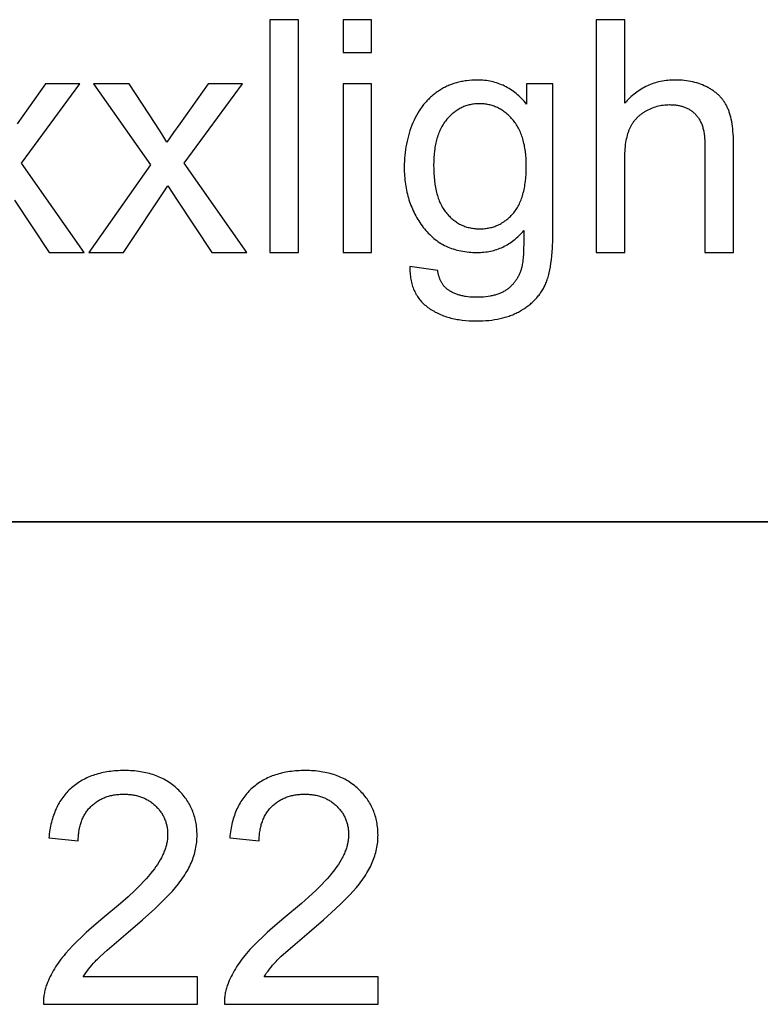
# Model space of a CAD drawing. Header units: millimetres. Extents: x -7950 to -6950, y 4408 to 5408.
# Tile 36 of 111: x -7110 to -7093, y 4429 to 4452. Entities that reach past the tile are written whole.
import ezdxf

# ---------------------------------------------------------------- set-up
doc = ezdxf.new("R2010")
doc.units = ezdxf.units.MM
doc.layers.add('SHOW Mini_Barndoor 002', color=7, linetype='Continuous', true_color=0x000000)

msp = doc.modelspace()

# ---------------------------------------------------------------- linework, layer by layer
at = {"layer": 'SHOW Mini_Barndoor 002'}
for points in [[(-7103.463, 4451.744), (-7104.116, 4451.744)], [(-7104.116, 4451.744), (-7104.116, 4446.427)], [(-7103.463, 4446.427), (-7103.463, 4451.744)], [(-7101.795, 4451.744), (-7102.448, 4451.744)], [(-7102.448, 4451.744), (-7102.448, 4450.993)], [(-7101.795, 4450.993), (-7101.795, 4451.744)], [(-7096.018, 4451.744), (-7096.671, 4451.744)], [(-7096.671, 4451.744), (-7096.671, 4446.427)], [(-7096.018, 4449.836), (-7096.018, 4451.744)], [(-7102.448, 4450.993), (-7101.795, 4450.993)], [(-7109.24, 4450.279), (-7109.889, 4449.368)], [(-7109.791, 4448.465), (-7108.46, 4450.279)], [(-7108.46, 4450.279), (-7109.24, 4450.279)], [(-7107.329, 4450.279), (-7108.145, 4450.279)], [(-7108.145, 4450.279), (-7106.843, 4448.429)], [(-7106.738, 4449.376), (-7107.329, 4450.279)], [(-7105.526, 4450.279), (-7106.175, 4449.368)], [(-7106.078, 4448.465), (-7104.747, 4450.279)], [(-7104.747, 4450.279), (-7105.526, 4450.279)], [(-7101.795, 4450.279), (-7102.448, 4450.279)], [(-7102.448, 4450.279), (-7102.448, 4446.427)], [(-7101.795, 4446.427), (-7101.795, 4450.279)], [(-7098.259, 4449.814), (-7098.287, 4449.848), (-7098.315, 4449.881), (-7098.344, 4449.913), (-7098.373, 4449.944), (-7098.403, 4449.973), (-7098.433, 4450.002), (-7098.464, 4450.029), (-7098.495, 4450.056), (-7098.527, 4450.081), (-7098.559, 4450.105), (-7098.591, 4450.128), (-7098.624, 4450.15), (-7098.658, 4450.171), (-7098.692, 4450.191), (-7098.726, 4450.21), (-7098.761, 4450.228), (-7098.797, 4450.245), (-7098.832, 4450.26), (-7098.869, 4450.275), (-7098.905, 4450.288), (-7098.943, 4450.3), (-7098.98, 4450.312), (-7099.019, 4450.322), (-7099.057, 4450.331), (-7099.096, 4450.339), (-7099.136, 4450.346), (-7099.176, 4450.352), (-7099.216, 4450.357), (-7099.257, 4450.361), (-7099.299, 4450.363), (-7099.341, 4450.365), (-7099.383, 4450.366), (-7099.447, 4450.365), (-7099.509, 4450.362), (-7099.57, 4450.357), (-7099.631, 4450.35), (-7099.66, 4450.346), (-7099.69, 4450.341), (-7099.719, 4450.336), (-7099.748, 4450.33), (-7099.777, 4450.324), (-7099.805, 4450.317), (-7099.833, 4450.31), (-7099.861, 4450.302), (-7099.889, 4450.294), (-7099.917, 4450.285), (-7099.944, 4450.276), (-7099.971, 4450.266), (-7099.997, 4450.256), (-7100.024, 4450.246), (-7100.05, 4450.234), (-7100.076, 4450.223), (-7100.101, 4450.211), (-7100.127, 4450.198), (-7100.152, 4450.185), (-7100.177, 4450.171), (-7100.201, 4450.157), (-7100.226, 4450.143), (-7100.25, 4450.127), (-7100.273, 4450.112), (-7100.297, 4450.096), (-7100.32, 4450.079), (-7100.343, 4450.062), (-7100.365, 4450.045), (-7100.387, 4450.027), (-7100.409, 4450.009), (-7100.431, 4449.991), (-7100.452, 4449.972), (-7100.472, 4449.952), (-7100.493, 4449.932), (-7100.513, 4449.912), (-7100.532, 4449.892), (-7100.552, 4449.871), (-7100.571, 4449.849), (-7100.589, 4449.827), (-7100.608, 4449.805), (-7100.625, 4449.782), (-7100.643, 4449.759), (-7100.66, 4449.736), (-7100.677, 4449.712), (-7100.694, 4449.687), (-7100.71, 4449.662), (-7100.741, 4449.612), (-7100.771, 4449.559), (-7100.799, 4449.505), (-7100.826, 4449.449), (-7100.852, 4449.392), (-7100.876, 4449.333), (-7100.899, 4449.274), (-7100.92, 4449.214), (-7100.939, 4449.154), (-7100.957, 4449.092), (-7100.973, 4449.03), (-7100.988, 4448.968), (-7101.001, 4448.905), (-7101.013, 4448.841), (-7101.023, 4448.776), (-7101.032, 4448.711), (-7101.039, 4448.645), (-7101.044, 4448.578), (-7101.048, 4448.511), (-7101.051, 4448.443), (-7101.051, 4448.375), (-7101.05, 4448.275), (-7101.047, 4448.226), (-7101.045, 4448.178), (-7101.041, 4448.13), (-7101.036, 4448.082), (-7101.03, 4448.035), (-7101.024, 4447.988), (-7101.017, 4447.942), (-7101.009, 4447.896), (-7101, 4447.851), (-7100.99, 4447.806), (-7100.98, 4447.761), (-7100.968, 4447.717), (-7100.956, 4447.674), (-7100.943, 4447.63), (-7100.929, 4447.588), (-7100.914, 4447.545), (-7100.898, 4447.504), (-7100.881, 4447.462), (-7100.864, 4447.421), (-7100.846, 4447.381), (-7100.827, 4447.341), (-7100.807, 4447.301), (-7100.786, 4447.262), (-7100.764, 4447.223), (-7100.742, 4447.185), (-7100.718, 4447.147), (-7100.694, 4447.11), (-7100.669, 4447.073), (-7100.643, 4447.036), (-7100.616, 4447), (-7100.589, 4446.965), (-7100.56, 4446.931), (-7100.531, 4446.898), (-7100.502, 4446.866), (-7100.471, 4446.835), (-7100.44, 4446.806), (-7100.409, 4446.777), (-7100.376, 4446.75), (-7100.343, 4446.723), (-7100.309, 4446.698), (-7100.275, 4446.674), (-7100.239, 4446.651), (-7100.203, 4446.629), (-7100.167, 4446.609), (-7100.129, 4446.589), (-7100.091, 4446.571), (-7100.052, 4446.553), (-7100.013, 4446.537), (-7099.973, 4446.522), (-7099.932, 4446.508), (-7099.89, 4446.495), (-7099.848, 4446.483), (-7099.805, 4446.473), (-7099.761, 4446.463), (-7099.717, 4446.455), (-7099.672, 4446.447), (-7099.626, 4446.441), (-7099.58, 4446.436), (-7099.533, 4446.432), (-7099.485, 4446.43), (-7099.436, 4446.428), (-7099.387, 4446.427), (-7099.347, 4446.428), (-7099.308, 4446.429), (-7099.269, 4446.432), (-7099.231, 4446.435), (-7099.192, 4446.44), (-7099.155, 4446.445), (-7099.118, 4446.451), (-7099.081, 4446.459), (-7099.044, 4446.467), (-7099.008, 4446.477), (-7098.973, 4446.487), (-7098.938, 4446.498), (-7098.903, 4446.51), (-7098.869, 4446.524), (-7098.835, 4446.538), (-7098.801, 4446.553), (-7098.768, 4446.57), (-7098.735, 4446.587), (-7098.703, 4446.605), (-7098.671, 4446.624), (-7098.64, 4446.644), (-7098.609, 4446.666), (-7098.578, 4446.688), (-7098.548, 4446.711), (-7098.518, 4446.735), (-7098.488, 4446.76), (-7098.459, 4446.786), (-7098.431, 4446.813), (-7098.403, 4446.841), (-7098.375, 4446.87), (-7098.348, 4446.9), (-7098.321, 4446.931)], [(-7097.657, 4450.279), (-7098.259, 4450.279)], [(-7098.259, 4450.279), (-7098.259, 4449.814)], [(-7097.657, 4446.95), (-7097.657, 4450.279)], [(-7093.534, 4448.868), (-7093.536, 4449.005), (-7093.538, 4449.071), (-7093.542, 4449.134), (-7093.547, 4449.195), (-7093.553, 4449.254), (-7093.56, 4449.312), (-7093.568, 4449.367), (-7093.577, 4449.419), (-7093.587, 4449.47), (-7093.598, 4449.519), (-7093.61, 4449.566), (-7093.623, 4449.61), (-7093.631, 4449.632), (-7093.638, 4449.652), (-7093.645, 4449.673), (-7093.653, 4449.693), (-7093.661, 4449.712), (-7093.67, 4449.731), (-7093.678, 4449.749), (-7093.687, 4449.768), (-7093.697, 4449.786), (-7093.706, 4449.803), (-7093.717, 4449.821), (-7093.727, 4449.838), (-7093.738, 4449.855), (-7093.749, 4449.872), (-7093.76, 4449.888), (-7093.772, 4449.904), (-7093.784, 4449.92), (-7093.797, 4449.936), (-7093.81, 4449.951), (-7093.823, 4449.967), (-7093.837, 4449.981), (-7093.851, 4449.996), (-7093.865, 4450.011), (-7093.879, 4450.025), (-7093.894, 4450.039), (-7093.91, 4450.052), (-7093.925, 4450.066), (-7093.942, 4450.079), (-7093.958, 4450.092), (-7093.975, 4450.105), (-7093.992, 4450.117), (-7094.009, 4450.129), (-7094.027, 4450.141), (-7094.045, 4450.153), (-7094.064, 4450.164), (-7094.082, 4450.175), (-7094.102, 4450.186), (-7094.121, 4450.197), (-7094.141, 4450.207), (-7094.161, 4450.217), (-7094.202, 4450.237), (-7094.243, 4450.254), (-7094.286, 4450.271), (-7094.329, 4450.286), (-7094.374, 4450.3), (-7094.419, 4450.312), (-7094.465, 4450.323), (-7094.512, 4450.333), (-7094.559, 4450.342), (-7094.608, 4450.349), (-7094.658, 4450.355), (-7094.708, 4450.36), (-7094.759, 4450.363), (-7094.812, 4450.365), (-7094.865, 4450.366), (-7094.908, 4450.365), (-7094.951, 4450.364), (-7094.993, 4450.361), (-7095.035, 4450.357), (-7095.076, 4450.353), (-7095.117, 4450.347), (-7095.158, 4450.34), (-7095.198, 4450.333), (-7095.237, 4450.324), (-7095.276, 4450.314), (-7095.315, 4450.303), (-7095.353, 4450.291), (-7095.391, 4450.278), (-7095.428, 4450.264), (-7095.465, 4450.249), (-7095.501, 4450.233), (-7095.537, 4450.216), (-7095.572, 4450.198), (-7095.607, 4450.179), (-7095.641, 4450.159), (-7095.675, 4450.138), (-7095.709, 4450.115), (-7095.742, 4450.092), (-7095.774, 4450.068), (-7095.806, 4450.042), (-7095.838, 4450.016), (-7095.869, 4449.989), (-7095.9, 4449.96), (-7095.93, 4449.931), (-7095.96, 4449.9), (-7095.989, 4449.869), (-7096.018, 4449.836)], [(-7096.018, 4448.534), (-7096.016, 4448.645), (-7096.014, 4448.697), (-7096.011, 4448.749), (-7096.007, 4448.798), (-7096.003, 4448.847), (-7095.997, 4448.893), (-7095.991, 4448.939), (-7095.983, 4448.982), (-7095.975, 4449.024), (-7095.966, 4449.065), (-7095.957, 4449.104), (-7095.946, 4449.142), (-7095.935, 4449.178), (-7095.928, 4449.195), (-7095.922, 4449.212), (-7095.916, 4449.229), (-7095.909, 4449.245), (-7095.902, 4449.261), (-7095.895, 4449.277), (-7095.887, 4449.292), (-7095.88, 4449.308), (-7095.871, 4449.323), (-7095.863, 4449.338), (-7095.854, 4449.353), (-7095.845, 4449.367), (-7095.836, 4449.381), (-7095.827, 4449.396), (-7095.817, 4449.409), (-7095.807, 4449.423), (-7095.796, 4449.437), (-7095.786, 4449.45), (-7095.775, 4449.463), (-7095.764, 4449.476), (-7095.752, 4449.488), (-7095.74, 4449.501), (-7095.728, 4449.513), (-7095.716, 4449.525), (-7095.703, 4449.537), (-7095.69, 4449.549), (-7095.677, 4449.56), (-7095.663, 4449.571), (-7095.649, 4449.582), (-7095.635, 4449.593), (-7095.621, 4449.603), (-7095.606, 4449.614), (-7095.591, 4449.624), (-7095.576, 4449.634), (-7095.56, 4449.644), (-7095.545, 4449.653), (-7095.512, 4449.671), (-7095.48, 4449.688), (-7095.447, 4449.704), (-7095.415, 4449.719), (-7095.381, 4449.732), (-7095.348, 4449.745), (-7095.314, 4449.756), (-7095.28, 4449.766), (-7095.246, 4449.775), (-7095.212, 4449.782), (-7095.177, 4449.789), (-7095.142, 4449.794), (-7095.106, 4449.798), (-7095.071, 4449.801), (-7095.035, 4449.803), (-7094.999, 4449.804), (-7094.975, 4449.803), (-7094.951, 4449.803), (-7094.928, 4449.802), (-7094.905, 4449.8), (-7094.882, 4449.798), (-7094.859, 4449.796), (-7094.837, 4449.793), (-7094.816, 4449.79), (-7094.794, 4449.786), (-7094.773, 4449.782), (-7094.753, 4449.777), (-7094.732, 4449.772), (-7094.713, 4449.767), (-7094.693, 4449.761), (-7094.674, 4449.755), (-7094.655, 4449.748), (-7094.636, 4449.741), (-7094.618, 4449.733), (-7094.6, 4449.725), (-7094.582, 4449.716), (-7094.565, 4449.707), (-7094.548, 4449.698), (-7094.532, 4449.688), (-7094.516, 4449.678), (-7094.5, 4449.667), (-7094.484, 4449.656), (-7094.469, 4449.645), (-7094.454, 4449.633), (-7094.44, 4449.62), (-7094.426, 4449.608), (-7094.412, 4449.594), (-7094.399, 4449.58), (-7094.386, 4449.566), (-7094.373, 4449.552), (-7094.361, 4449.536), (-7094.349, 4449.521), (-7094.337, 4449.504), (-7094.327, 4449.487), (-7094.316, 4449.47), (-7094.306, 4449.452), (-7094.296, 4449.434), (-7094.287, 4449.415), (-7094.278, 4449.396), (-7094.269, 4449.376), (-7094.261, 4449.355), (-7094.254, 4449.334), (-7094.246, 4449.313), (-7094.239, 4449.291), (-7094.233, 4449.268), (-7094.227, 4449.245), (-7094.221, 4449.222), (-7094.216, 4449.198), (-7094.212, 4449.173), (-7094.207, 4449.148), (-7094.203, 4449.122), (-7094.2, 4449.096), (-7094.194, 4449.042), (-7094.19, 4448.986), (-7094.187, 4448.928), (-7094.186, 4448.868)], [(-7106.469, 4448.944), (-7106.587, 4449.139), (-7106.738, 4449.376)], [(-7106.175, 4449.368), (-7106.316, 4449.17), (-7106.469, 4448.944)], [(-7094.186, 4448.868), (-7094.186, 4446.427)], [(-7093.534, 4446.427), (-7093.534, 4448.868)], [(-7096.018, 4446.427), (-7096.018, 4448.534)], [(-7108.359, 4446.427), (-7109.791, 4448.465)], [(-7106.843, 4448.429), (-7108.25, 4446.427)], [(-7104.645, 4446.427), (-7106.078, 4448.465)], [(-7107.459, 4446.427), (-7106.447, 4447.947)], [(-7106.447, 4447.947), (-7106.237, 4447.624)], [(-7109.951, 4447.624), (-7109.16, 4446.427)], [(-7106.237, 4447.624), (-7105.447, 4446.427)], [(-7100.921, 4446.108), (-7100.921, 4446.069), (-7100.921, 4446.031), (-7100.92, 4445.994), (-7100.918, 4445.957), (-7100.915, 4445.921), (-7100.911, 4445.885), (-7100.906, 4445.85), (-7100.901, 4445.816), (-7100.894, 4445.782), (-7100.887, 4445.749), (-7100.879, 4445.716), (-7100.87, 4445.684), (-7100.86, 4445.653), (-7100.849, 4445.622), (-7100.838, 4445.592), (-7100.826, 4445.563), (-7100.812, 4445.534), (-7100.798, 4445.506), (-7100.783, 4445.478), (-7100.767, 4445.451), (-7100.751, 4445.425), (-7100.733, 4445.399), (-7100.715, 4445.374), (-7100.696, 4445.349), (-7100.676, 4445.325), (-7100.655, 4445.302), (-7100.633, 4445.279), (-7100.61, 4445.257), (-7100.587, 4445.235), (-7100.562, 4445.214), (-7100.537, 4445.194), (-7100.511, 4445.174), (-7100.484, 4445.155), (-7100.457, 4445.137), (-7100.429, 4445.119), (-7100.401, 4445.102), (-7100.372, 4445.085), (-7100.343, 4445.069), (-7100.313, 4445.054), (-7100.282, 4445.039), (-7100.251, 4445.024), (-7100.22, 4445.011), (-7100.188, 4444.998), (-7100.156, 4444.985), (-7100.123, 4444.974), (-7100.089, 4444.962), (-7100.055, 4444.952), (-7100.021, 4444.942), (-7099.985, 4444.932), (-7099.95, 4444.924), (-7099.914, 4444.915), (-7099.877, 4444.908), (-7099.84, 4444.901), (-7099.802, 4444.895), (-7099.726, 4444.884), (-7099.647, 4444.875), (-7099.566, 4444.869), (-7099.483, 4444.866), (-7099.398, 4444.864), (-7099.326, 4444.865), (-7099.255, 4444.868), (-7099.187, 4444.872), (-7099.119, 4444.878), (-7099.053, 4444.886), (-7098.988, 4444.895), (-7098.925, 4444.906), (-7098.863, 4444.919), (-7098.803, 4444.933), (-7098.744, 4444.949), (-7098.686, 4444.967), (-7098.658, 4444.977), (-7098.63, 4444.987), (-7098.603, 4444.997), (-7098.576, 4445.008), (-7098.549, 4445.019), (-7098.522, 4445.031), (-7098.496, 4445.043), (-7098.471, 4445.056), (-7098.445, 4445.068), (-7098.42, 4445.082), (-7098.372, 4445.11), (-7098.324, 4445.139), (-7098.301, 4445.154), (-7098.279, 4445.169), (-7098.257, 4445.185), (-7098.235, 4445.201), (-7098.214, 4445.217), (-7098.193, 4445.233), (-7098.173, 4445.25), (-7098.153, 4445.267), (-7098.133, 4445.285), (-7098.114, 4445.302), (-7098.095, 4445.321), (-7098.077, 4445.339), (-7098.059, 4445.358), (-7098.041, 4445.377), (-7098.024, 4445.396), (-7098.008, 4445.415), (-7097.991, 4445.435), (-7097.975, 4445.456), (-7097.96, 4445.476), (-7097.945, 4445.497), (-7097.93, 4445.518), (-7097.916, 4445.54), (-7097.903, 4445.561), (-7097.889, 4445.583), (-7097.876, 4445.606), (-7097.864, 4445.629), (-7097.852, 4445.652), (-7097.84, 4445.675), (-7097.829, 4445.699), (-7097.818, 4445.724), (-7097.807, 4445.75), (-7097.797, 4445.777), (-7097.787, 4445.805), (-7097.778, 4445.834), (-7097.769, 4445.864), (-7097.76, 4445.895), (-7097.752, 4445.927), (-7097.744, 4445.961), (-7097.729, 4446.03), (-7097.715, 4446.104), (-7097.703, 4446.181), (-7097.692, 4446.263), (-7097.683, 4446.349), (-7097.675, 4446.439), (-7097.668, 4446.533), (-7097.66, 4446.733), (-7097.657, 4446.95)], [(-7098.321, 4446.931), (-7098.322, 4446.64), (-7098.326, 4446.514), (-7098.331, 4446.403), (-7098.337, 4446.305), (-7098.341, 4446.261), (-7098.346, 4446.221), (-7098.351, 4446.184), (-7098.356, 4446.15), (-7098.362, 4446.12), (-7098.365, 4446.107), (-7098.368, 4446.094), (-7098.373, 4446.073), (-7098.379, 4446.053), (-7098.385, 4446.034), (-7098.392, 4446.014), (-7098.399, 4445.995), (-7098.406, 4445.976), (-7098.413, 4445.958), (-7098.421, 4445.94), (-7098.429, 4445.922), (-7098.438, 4445.904), (-7098.446, 4445.886), (-7098.455, 4445.869), (-7098.465, 4445.852), (-7098.474, 4445.836), (-7098.484, 4445.82), (-7098.495, 4445.804), (-7098.505, 4445.788), (-7098.516, 4445.772), (-7098.527, 4445.757), (-7098.539, 4445.742), (-7098.551, 4445.728), (-7098.563, 4445.713), (-7098.575, 4445.699), (-7098.588, 4445.686), (-7098.601, 4445.672), (-7098.615, 4445.659), (-7098.628, 4445.646), (-7098.642, 4445.634), (-7098.657, 4445.621), (-7098.671, 4445.609), (-7098.686, 4445.597), (-7098.701, 4445.586), (-7098.717, 4445.575), (-7098.733, 4445.564), (-7098.749, 4445.554), (-7098.766, 4445.543), (-7098.783, 4445.534), (-7098.801, 4445.524), (-7098.819, 4445.515), (-7098.838, 4445.507), (-7098.856, 4445.498), (-7098.876, 4445.49), (-7098.895, 4445.483), (-7098.915, 4445.475), (-7098.936, 4445.469), (-7098.957, 4445.462), (-7098.978, 4445.456), (-7099, 4445.45), (-7099.022, 4445.444), (-7099.044, 4445.439), (-7099.067, 4445.435), (-7099.09, 4445.43), (-7099.138, 4445.422), (-7099.188, 4445.416), (-7099.239, 4445.411), (-7099.291, 4445.407), (-7099.345, 4445.405), (-7099.401, 4445.405), (-7099.453, 4445.405), (-7099.504, 4445.407), (-7099.553, 4445.411), (-7099.601, 4445.416), (-7099.647, 4445.422), (-7099.67, 4445.426), (-7099.692, 4445.43), (-7099.714, 4445.435), (-7099.735, 4445.439), (-7099.757, 4445.444), (-7099.778, 4445.45), (-7099.798, 4445.456), (-7099.818, 4445.462), (-7099.838, 4445.469), (-7099.858, 4445.475), (-7099.877, 4445.483), (-7099.896, 4445.49), (-7099.914, 4445.498), (-7099.932, 4445.507), (-7099.95, 4445.515), (-7099.968, 4445.524), (-7099.985, 4445.534), (-7100.001, 4445.543), (-7100.018, 4445.554), (-7100.034, 4445.564), (-7100.05, 4445.575), (-7100.065, 4445.586), (-7100.076, 4445.595), (-7100.087, 4445.603), (-7100.098, 4445.613), (-7100.108, 4445.622), (-7100.118, 4445.632), (-7100.128, 4445.642), (-7100.137, 4445.652), (-7100.147, 4445.663), (-7100.156, 4445.674), (-7100.164, 4445.685), (-7100.173, 4445.697), (-7100.181, 4445.709), (-7100.189, 4445.721), (-7100.197, 4445.734), (-7100.204, 4445.747), (-7100.211, 4445.76), (-7100.218, 4445.774), (-7100.224, 4445.787), (-7100.23, 4445.802), (-7100.236, 4445.816), (-7100.242, 4445.831), (-7100.247, 4445.846), (-7100.253, 4445.861), (-7100.257, 4445.877), (-7100.262, 4445.893), (-7100.266, 4445.909), (-7100.27, 4445.926), (-7100.274, 4445.943), (-7100.277, 4445.96), (-7100.281, 4445.978), (-7100.284, 4445.996), (-7100.286, 4446.014)], [(-7109.16, 4446.427), (-7108.359, 4446.427)], [(-7108.25, 4446.427), (-7107.459, 4446.427)], [(-7105.447, 4446.427), (-7104.645, 4446.427)], [(-7104.116, 4446.427), (-7103.463, 4446.427)], [(-7102.448, 4446.427), (-7101.795, 4446.427)], [(-7096.671, 4446.427), (-7096.018, 4446.427)], [(-7094.186, 4446.427), (-7093.534, 4446.427)], [(-7100.286, 4446.014), (-7100.921, 4446.108)], [(-7108.381, 4429.888), (-7108.353, 4429.933), (-7108.323, 4429.977), (-7108.291, 4430.021), (-7108.258, 4430.065), (-7108.222, 4430.11), (-7108.185, 4430.154), (-7108.146, 4430.198), (-7108.105, 4430.242), (-7108.083, 4430.265), (-7108.057, 4430.291), (-7107.996, 4430.349), (-7107.833, 4430.497), (-7107.351, 4430.911), (-7107.024, 4431.192), (-7106.748, 4431.442), (-7106.628, 4431.555), (-7106.521, 4431.66), (-7106.427, 4431.757), (-7106.345, 4431.846), (-7106.272, 4431.931), (-7106.204, 4432.015), (-7106.172, 4432.056), (-7106.142, 4432.097), (-7106.113, 4432.138), (-7106.085, 4432.179), (-7106.059, 4432.22), (-7106.034, 4432.26), (-7106.01, 4432.3), (-7105.987, 4432.339), (-7105.966, 4432.379), (-7105.947, 4432.418), (-7105.928, 4432.457), (-7105.911, 4432.496), (-7105.896, 4432.534), (-7105.881, 4432.573), (-7105.867, 4432.612), (-7105.854, 4432.65), (-7105.843, 4432.689), (-7105.832, 4432.728), (-7105.822, 4432.767), (-7105.813, 4432.807), (-7105.806, 4432.846), (-7105.799, 4432.885), (-7105.794, 4432.925), (-7105.789, 4432.964), (-7105.785, 4433.004), (-7105.783, 4433.043), (-7105.781, 4433.083), (-7105.781, 4433.123), (-7105.781, 4433.162), (-7105.783, 4433.201), (-7105.785, 4433.239), (-7105.788, 4433.277), (-7105.792, 4433.314), (-7105.796, 4433.351), (-7105.802, 4433.388), (-7105.809, 4433.424), (-7105.816, 4433.46), (-7105.824, 4433.495), (-7105.834, 4433.53), (-7105.844, 4433.565), (-7105.854, 4433.599), (-7105.866, 4433.633), (-7105.879, 4433.666), (-7105.892, 4433.7), (-7105.907, 4433.732), (-7105.922, 4433.764), (-7105.938, 4433.796), (-7105.955, 4433.828), (-7105.973, 4433.859), (-7105.992, 4433.89), (-7106.011, 4433.92), (-7106.032, 4433.95), (-7106.053, 4433.979), (-7106.075, 4434.008), (-7106.098, 4434.037), (-7106.122, 4434.065), (-7106.147, 4434.093), (-7106.173, 4434.121), (-7106.199, 4434.148), (-7106.227, 4434.175), (-7106.255, 4434.201), (-7106.284, 4434.226), (-7106.313, 4434.25), (-7106.343, 4434.274), (-7106.374, 4434.297), (-7106.405, 4434.319), (-7106.437, 4434.34), (-7106.47, 4434.36), (-7106.503, 4434.38), (-7106.537, 4434.398), (-7106.571, 4434.416), (-7106.606, 4434.433), (-7106.642, 4434.449), (-7106.678, 4434.465), (-7106.715, 4434.479), (-7106.753, 4434.493), (-7106.791, 4434.506), (-7106.83, 4434.518), (-7106.869, 4434.529), (-7106.909, 4434.539), (-7106.95, 4434.549), (-7106.991, 4434.557), (-7107.033, 4434.565), (-7107.075, 4434.572), (-7107.119, 4434.579), (-7107.162, 4434.584), (-7107.207, 4434.589), (-7107.252, 4434.592), (-7107.297, 4434.595), (-7107.344, 4434.597), (-7107.391, 4434.598), (-7107.438, 4434.599), (-7107.532, 4434.597), (-7107.578, 4434.595), (-7107.623, 4434.593), (-7107.667, 4434.589), (-7107.711, 4434.585), (-7107.755, 4434.58), (-7107.798, 4434.574), (-7107.84, 4434.568), (-7107.882, 4434.56), (-7107.923, 4434.552), (-7107.963, 4434.544), (-7108.003, 4434.534), (-7108.042, 4434.524), (-7108.081, 4434.512), (-7108.119, 4434.501), (-7108.156, 4434.488), (-7108.193, 4434.474), (-7108.229, 4434.46), (-7108.265, 4434.445), (-7108.3, 4434.429), (-7108.335, 4434.413), (-7108.368, 4434.396), (-7108.402, 4434.378), (-7108.434, 4434.359), (-7108.466, 4434.339), (-7108.498, 4434.319), (-7108.528, 4434.298), (-7108.559, 4434.276), (-7108.588, 4434.253), (-7108.617, 4434.23), (-7108.646, 4434.205), (-7108.673, 4434.18), (-7108.7, 4434.155), (-7108.727, 4434.129), (-7108.752, 4434.101), (-7108.777, 4434.074), (-7108.801, 4434.045), (-7108.824, 4434.016), (-7108.847, 4433.986), (-7108.869, 4433.956), (-7108.89, 4433.925), (-7108.91, 4433.893), (-7108.929, 4433.86), (-7108.948, 4433.827), (-7108.966, 4433.793), (-7108.984, 4433.758), (-7109, 4433.723), (-7109.016, 4433.687), (-7109.031, 4433.65), (-7109.045, 4433.612), (-7109.059, 4433.574), (-7109.072, 4433.535), (-7109.084, 4433.496), (-7109.095, 4433.455), (-7109.106, 4433.414), (-7109.116, 4433.373), (-7109.125, 4433.33), (-7109.133, 4433.287), (-7109.141, 4433.243), (-7109.148, 4433.199), (-7109.154, 4433.154), (-7109.16, 4433.108), (-7109.164, 4433.061)], [(-7104.25, 4429.888), (-7104.222, 4429.933), (-7104.192, 4429.977), (-7104.161, 4430.021), (-7104.127, 4430.065), (-7104.092, 4430.11), (-7104.055, 4430.154), (-7104.016, 4430.198), (-7103.975, 4430.242), (-7103.952, 4430.265), (-7103.927, 4430.291), (-7103.865, 4430.349), (-7103.703, 4430.497), (-7103.221, 4430.911), (-7102.894, 4431.192), (-7102.617, 4431.442), (-7102.498, 4431.555), (-7102.391, 4431.66), (-7102.296, 4431.757), (-7102.214, 4431.846), (-7102.141, 4431.931), (-7102.074, 4432.015), (-7102.042, 4432.056), (-7102.011, 4432.097), (-7101.982, 4432.138), (-7101.954, 4432.179), (-7101.928, 4432.22), (-7101.903, 4432.26), (-7101.879, 4432.3), (-7101.857, 4432.339), (-7101.836, 4432.379), (-7101.816, 4432.418), (-7101.798, 4432.457), (-7101.781, 4432.496), (-7101.765, 4432.534), (-7101.75, 4432.573), (-7101.736, 4432.612), (-7101.724, 4432.65), (-7101.712, 4432.689), (-7101.701, 4432.728), (-7101.692, 4432.767), (-7101.683, 4432.807), (-7101.675, 4432.846), (-7101.669, 4432.885), (-7101.663, 4432.925), (-7101.658, 4432.964), (-7101.655, 4433.004), (-7101.652, 4433.043), (-7101.651, 4433.083), (-7101.65, 4433.123), (-7101.651, 4433.162), (-7101.652, 4433.201), (-7101.654, 4433.239), (-7101.657, 4433.277), (-7101.661, 4433.314), (-7101.666, 4433.351), (-7101.672, 4433.388), (-7101.678, 4433.424), (-7101.686, 4433.46), (-7101.694, 4433.495), (-7101.703, 4433.53), (-7101.713, 4433.565), (-7101.724, 4433.599), (-7101.736, 4433.633), (-7101.748, 4433.666), (-7101.762, 4433.7), (-7101.776, 4433.732), (-7101.791, 4433.764), (-7101.808, 4433.796), (-7101.825, 4433.828), (-7101.842, 4433.859), (-7101.861, 4433.89), (-7101.881, 4433.92), (-7101.901, 4433.95), (-7101.923, 4433.979), (-7101.945, 4434.008), (-7101.968, 4434.037), (-7101.992, 4434.065), (-7102.017, 4434.093), (-7102.042, 4434.121), (-7102.069, 4434.148), (-7102.096, 4434.175), (-7102.125, 4434.201), (-7102.153, 4434.226), (-7102.183, 4434.25), (-7102.213, 4434.274), (-7102.244, 4434.297), (-7102.275, 4434.319), (-7102.307, 4434.34), (-7102.339, 4434.36), (-7102.372, 4434.38), (-7102.406, 4434.398), (-7102.441, 4434.416), (-7102.476, 4434.433), (-7102.511, 4434.449), (-7102.548, 4434.465), (-7102.585, 4434.479), (-7102.622, 4434.493), (-7102.66, 4434.506), (-7102.699, 4434.518), (-7102.739, 4434.529), (-7102.779, 4434.539), (-7102.819, 4434.549), (-7102.86, 4434.557), (-7102.902, 4434.565), (-7102.945, 4434.572), (-7102.988, 4434.579), (-7103.032, 4434.584), (-7103.076, 4434.589), (-7103.121, 4434.592), (-7103.167, 4434.595), (-7103.213, 4434.597), (-7103.26, 4434.598), (-7103.308, 4434.599), (-7103.401, 4434.597), (-7103.447, 4434.595), (-7103.492, 4434.593), (-7103.537, 4434.589), (-7103.581, 4434.585), (-7103.624, 4434.58), (-7103.667, 4434.574), (-7103.71, 4434.568), (-7103.751, 4434.56), (-7103.792, 4434.552), (-7103.833, 4434.544), (-7103.873, 4434.534), (-7103.912, 4434.524), (-7103.95, 4434.512), (-7103.988, 4434.501), (-7104.026, 4434.488), (-7104.063, 4434.474), (-7104.099, 4434.46), (-7104.135, 4434.445), (-7104.17, 4434.429), (-7104.204, 4434.413), (-7104.238, 4434.396), (-7104.271, 4434.378), (-7104.304, 4434.359), (-7104.336, 4434.339), (-7104.367, 4434.319), (-7104.398, 4434.298), (-7104.428, 4434.276), (-7104.458, 4434.253), (-7104.487, 4434.23), (-7104.515, 4434.205), (-7104.543, 4434.18), (-7104.57, 4434.155), (-7104.596, 4434.129), (-7104.622, 4434.101), (-7104.646, 4434.074), (-7104.67, 4434.045), (-7104.694, 4434.016), (-7104.716, 4433.986), (-7104.738, 4433.956), (-7104.759, 4433.925), (-7104.779, 4433.893), (-7104.799, 4433.86), (-7104.818, 4433.827), (-7104.836, 4433.793), (-7104.853, 4433.758), (-7104.87, 4433.723), (-7104.885, 4433.687), (-7104.901, 4433.65), (-7104.915, 4433.612), (-7104.929, 4433.574), (-7104.941, 4433.535), (-7104.954, 4433.496), (-7104.965, 4433.455), (-7104.976, 4433.414), (-7104.985, 4433.373), (-7104.995, 4433.33), (-7105.003, 4433.287), (-7105.011, 4433.243), (-7105.017, 4433.199), (-7105.024, 4433.154), (-7105.029, 4433.108), (-7105.034, 4433.061)], [(-7108.493, 4432.992), (-7108.493, 4433.023), (-7108.492, 4433.054), (-7108.49, 4433.084), (-7108.488, 4433.114), (-7108.485, 4433.143), (-7108.482, 4433.172), (-7108.478, 4433.201), (-7108.474, 4433.229), (-7108.469, 4433.257), (-7108.464, 4433.284), (-7108.458, 4433.311), (-7108.451, 4433.337), (-7108.444, 4433.363), (-7108.437, 4433.389), (-7108.429, 4433.414), (-7108.42, 4433.438), (-7108.411, 4433.463), (-7108.401, 4433.487), (-7108.391, 4433.51), (-7108.38, 4433.533), (-7108.368, 4433.556), (-7108.356, 4433.578), (-7108.344, 4433.599), (-7108.331, 4433.621), (-7108.317, 4433.642), (-7108.303, 4433.662), (-7108.288, 4433.682), (-7108.273, 4433.702), (-7108.257, 4433.721), (-7108.241, 4433.739), (-7108.224, 4433.758), (-7108.207, 4433.776), (-7108.189, 4433.793), (-7108.171, 4433.81), (-7108.152, 4433.826), (-7108.133, 4433.842), (-7108.114, 4433.857), (-7108.094, 4433.872), (-7108.074, 4433.886), (-7108.054, 4433.899), (-7108.033, 4433.912), (-7108.012, 4433.925), (-7107.99, 4433.937), (-7107.968, 4433.948), (-7107.946, 4433.959), (-7107.923, 4433.969), (-7107.9, 4433.979), (-7107.877, 4433.988), (-7107.853, 4433.996), (-7107.829, 4434.004), (-7107.805, 4434.012), (-7107.78, 4434.019), (-7107.754, 4434.025), (-7107.729, 4434.031), (-7107.703, 4434.036), (-7107.677, 4434.041), (-7107.65, 4434.045), (-7107.623, 4434.049), (-7107.595, 4434.052), (-7107.568, 4434.054), (-7107.539, 4434.056), (-7107.511, 4434.057), (-7107.482, 4434.058), (-7107.453, 4434.059), (-7107.425, 4434.058), (-7107.398, 4434.058), (-7107.37, 4434.056), (-7107.344, 4434.054), (-7107.317, 4434.052), (-7107.291, 4434.049), (-7107.266, 4434.046), (-7107.24, 4434.042), (-7107.215, 4434.037), (-7107.19, 4434.033), (-7107.166, 4434.027), (-7107.142, 4434.021), (-7107.118, 4434.015), (-7107.095, 4434.008), (-7107.071, 4434), (-7107.049, 4433.992), (-7107.026, 4433.983), (-7107.004, 4433.974), (-7106.982, 4433.965), (-7106.961, 4433.954), (-7106.94, 4433.944), (-7106.919, 4433.933), (-7106.899, 4433.921), (-7106.878, 4433.909), (-7106.859, 4433.896), (-7106.839, 4433.883), (-7106.82, 4433.869), (-7106.801, 4433.854), (-7106.783, 4433.84), (-7106.764, 4433.824), (-7106.747, 4433.808), (-7106.729, 4433.792), (-7106.712, 4433.775), (-7106.696, 4433.758), (-7106.68, 4433.741), (-7106.664, 4433.723), (-7106.649, 4433.706), (-7106.635, 4433.688), (-7106.621, 4433.67), (-7106.608, 4433.651), (-7106.595, 4433.632), (-7106.583, 4433.614), (-7106.571, 4433.594), (-7106.56, 4433.575), (-7106.55, 4433.555), (-7106.539, 4433.536), (-7106.53, 4433.515), (-7106.521, 4433.495), (-7106.513, 4433.475), (-7106.505, 4433.454), (-7106.497, 4433.433), (-7106.491, 4433.411), (-7106.484, 4433.39), (-7106.479, 4433.368), (-7106.474, 4433.346), (-7106.469, 4433.324), (-7106.465, 4433.301), (-7106.461, 4433.279), (-7106.458, 4433.256), (-7106.456, 4433.233), (-7106.454, 4433.209), (-7106.453, 4433.185), (-7106.452, 4433.162), (-7106.452, 4433.137), (-7106.452, 4433.114), (-7106.453, 4433.091), (-7106.454, 4433.068), (-7106.456, 4433.044), (-7106.459, 4433.021), (-7106.462, 4432.997), (-7106.466, 4432.973), (-7106.471, 4432.95), (-7106.476, 4432.926), (-7106.481, 4432.902), (-7106.488, 4432.878), (-7106.495, 4432.854), (-7106.502, 4432.829), (-7106.51, 4432.805), (-7106.519, 4432.781), (-7106.528, 4432.756), (-7106.538, 4432.732), (-7106.548, 4432.707), (-7106.559, 4432.682), (-7106.571, 4432.657), (-7106.583, 4432.632), (-7106.596, 4432.607), (-7106.623, 4432.557), (-7106.653, 4432.506), (-7106.685, 4432.455), (-7106.719, 4432.404), (-7106.756, 4432.352), (-7106.797, 4432.299), (-7106.841, 4432.244), (-7106.89, 4432.186), (-7106.944, 4432.126), (-7107.002, 4432.064), (-7107.064, 4431.999), (-7107.201, 4431.863), (-7107.357, 4431.718), (-7107.529, 4431.563), (-7107.928, 4431.226), (-7108.19, 4431.005), (-7108.31, 4430.899), (-7108.42, 4430.797), (-7108.523, 4430.698), (-7108.617, 4430.602), (-7108.704, 4430.51), (-7108.782, 4430.421), (-7108.818, 4430.378), (-7108.853, 4430.334), (-7108.887, 4430.29), (-7108.919, 4430.246), (-7108.951, 4430.203), (-7108.981, 4430.159), (-7109.009, 4430.115), (-7109.037, 4430.07), (-7109.063, 4430.026), (-7109.088, 4429.982), (-7109.112, 4429.937), (-7109.134, 4429.893), (-7109.155, 4429.848), (-7109.175, 4429.804), (-7109.194, 4429.759), (-7109.211, 4429.714), (-7109.222, 4429.687), (-7109.231, 4429.659), (-7109.24, 4429.632), (-7109.247, 4429.604), (-7109.255, 4429.576), (-7109.261, 4429.548), (-7109.267, 4429.52), (-7109.272, 4429.492), (-7109.277, 4429.464), (-7109.28, 4429.435), (-7109.283, 4429.406), (-7109.286, 4429.377), (-7109.287, 4429.349), (-7109.288, 4429.319), (-7109.288, 4429.29), (-7109.288, 4429.261)], [(-7104.363, 4432.992), (-7104.362, 4433.023), (-7104.361, 4433.054), (-7104.36, 4433.084), (-7104.358, 4433.114), (-7104.355, 4433.143), (-7104.352, 4433.172), (-7104.348, 4433.201), (-7104.344, 4433.229), (-7104.339, 4433.257), (-7104.333, 4433.284), (-7104.327, 4433.311), (-7104.321, 4433.337), (-7104.314, 4433.363), (-7104.306, 4433.389), (-7104.298, 4433.414), (-7104.289, 4433.438), (-7104.28, 4433.463), (-7104.27, 4433.487), (-7104.26, 4433.51), (-7104.249, 4433.533), (-7104.238, 4433.556), (-7104.226, 4433.578), (-7104.213, 4433.599), (-7104.2, 4433.621), (-7104.187, 4433.642), (-7104.173, 4433.662), (-7104.158, 4433.682), (-7104.143, 4433.702), (-7104.127, 4433.721), (-7104.111, 4433.739), (-7104.094, 4433.758), (-7104.076, 4433.776), (-7104.059, 4433.793), (-7104.04, 4433.81), (-7104.022, 4433.826), (-7104.003, 4433.842), (-7103.983, 4433.857), (-7103.964, 4433.872), (-7103.944, 4433.886), (-7103.923, 4433.899), (-7103.902, 4433.912), (-7103.881, 4433.925), (-7103.86, 4433.937), (-7103.838, 4433.948), (-7103.815, 4433.959), (-7103.793, 4433.969), (-7103.77, 4433.979), (-7103.746, 4433.988), (-7103.723, 4433.996), (-7103.698, 4434.004), (-7103.674, 4434.012), (-7103.649, 4434.019), (-7103.624, 4434.025), (-7103.598, 4434.031), (-7103.572, 4434.036), (-7103.546, 4434.041), (-7103.519, 4434.045), (-7103.492, 4434.049), (-7103.465, 4434.052), (-7103.437, 4434.054), (-7103.409, 4434.056), (-7103.38, 4434.057), (-7103.351, 4434.058), (-7103.322, 4434.059), (-7103.294, 4434.058), (-7103.267, 4434.058), (-7103.24, 4434.056), (-7103.213, 4434.054), (-7103.187, 4434.052), (-7103.161, 4434.049), (-7103.135, 4434.046), (-7103.11, 4434.042), (-7103.085, 4434.037), (-7103.06, 4434.033), (-7103.035, 4434.027), (-7103.011, 4434.021), (-7102.987, 4434.015), (-7102.964, 4434.008), (-7102.941, 4434), (-7102.918, 4433.992), (-7102.896, 4433.983), (-7102.874, 4433.974), (-7102.852, 4433.965), (-7102.83, 4433.954), (-7102.809, 4433.944), (-7102.788, 4433.933), (-7102.768, 4433.921), (-7102.748, 4433.909), (-7102.728, 4433.896), (-7102.709, 4433.883), (-7102.689, 4433.869), (-7102.671, 4433.854), (-7102.652, 4433.84), (-7102.634, 4433.824), (-7102.616, 4433.808), (-7102.599, 4433.792), (-7102.582, 4433.775), (-7102.565, 4433.758), (-7102.549, 4433.741), (-7102.534, 4433.723), (-7102.519, 4433.706), (-7102.504, 4433.688), (-7102.491, 4433.67), (-7102.477, 4433.651), (-7102.464, 4433.632), (-7102.452, 4433.614), (-7102.441, 4433.594), (-7102.43, 4433.575), (-7102.419, 4433.555), (-7102.409, 4433.536), (-7102.399, 4433.515), (-7102.391, 4433.495), (-7102.382, 4433.475), (-7102.374, 4433.454), (-7102.367, 4433.433), (-7102.36, 4433.411), (-7102.354, 4433.39), (-7102.348, 4433.368), (-7102.343, 4433.346), (-7102.339, 4433.324), (-7102.334, 4433.301), (-7102.331, 4433.279), (-7102.328, 4433.256), (-7102.326, 4433.233), (-7102.324, 4433.209), (-7102.322, 4433.185), (-7102.321, 4433.162), (-7102.321, 4433.137), (-7102.321, 4433.114), (-7102.322, 4433.091), (-7102.324, 4433.068), (-7102.326, 4433.044), (-7102.329, 4433.021), (-7102.332, 4432.997), (-7102.336, 4432.973), (-7102.34, 4432.95), (-7102.345, 4432.926), (-7102.351, 4432.902), (-7102.357, 4432.878), (-7102.364, 4432.854), (-7102.371, 4432.829), (-7102.379, 4432.805), (-7102.388, 4432.781), (-7102.397, 4432.756), (-7102.407, 4432.732), (-7102.418, 4432.707), (-7102.429, 4432.682), (-7102.44, 4432.657), (-7102.452, 4432.632), (-7102.465, 4432.607), (-7102.493, 4432.557), (-7102.522, 4432.506), (-7102.554, 4432.455), (-7102.589, 4432.404), (-7102.626, 4432.352), (-7102.666, 4432.299), (-7102.711, 4432.244), (-7102.76, 4432.186), (-7102.813, 4432.126), (-7102.871, 4432.064), (-7102.933, 4431.999), (-7103.071, 4431.863), (-7103.226, 4431.718), (-7103.399, 4431.563), (-7103.797, 4431.226), (-7104.06, 4431.005), (-7104.179, 4430.899), (-7104.29, 4430.797), (-7104.393, 4430.698), (-7104.487, 4430.602), (-7104.573, 4430.51), (-7104.651, 4430.421), (-7104.687, 4430.378), (-7104.723, 4430.334), (-7104.756, 4430.29), (-7104.789, 4430.246), (-7104.82, 4430.203), (-7104.85, 4430.159), (-7104.879, 4430.115), (-7104.906, 4430.07), (-7104.933, 4430.026), (-7104.958, 4429.982), (-7104.981, 4429.937), (-7105.004, 4429.893), (-7105.025, 4429.848), (-7105.045, 4429.804), (-7105.064, 4429.759), (-7105.081, 4429.714), (-7105.091, 4429.687), (-7105.1, 4429.659), (-7105.109, 4429.632), (-7105.117, 4429.604), (-7105.124, 4429.576), (-7105.131, 4429.548), (-7105.137, 4429.52), (-7105.142, 4429.492), (-7105.146, 4429.464), (-7105.15, 4429.435), (-7105.153, 4429.406), (-7105.155, 4429.377), (-7105.157, 4429.349), (-7105.157, 4429.319), (-7105.158, 4429.29), (-7105.157, 4429.261)], [(-7109.164, 4433.061), (-7108.493, 4432.992)], [(-7105.034, 4433.061), (-7104.363, 4432.992)], [(-7105.774, 4429.888), (-7108.381, 4429.888)], [(-7105.774, 4429.261), (-7105.774, 4429.888)], [(-7101.643, 4429.888), (-7104.25, 4429.888)], [(-7101.643, 4429.261), (-7101.643, 4429.888)], [(-7109.288, 4429.261), (-7105.774, 4429.261)], [(-7105.157, 4429.261), (-7101.643, 4429.261)]]:
    msp.add_lwpolyline(points, dxfattribs=at)
msp.add_lwpolyline([(-7100.38, 4448.422), (-7100.379, 4448.329), (-7100.376, 4448.239), (-7100.37, 4448.152), (-7100.362, 4448.068), (-7100.351, 4447.988), (-7100.345, 4447.949), (-7100.338, 4447.911), (-7100.331, 4447.874), (-7100.323, 4447.837), (-7100.314, 4447.801), (-7100.305, 4447.766), (-7100.295, 4447.732), (-7100.285, 4447.699), (-7100.274, 4447.666), (-7100.263, 4447.635), (-7100.251, 4447.604), (-7100.238, 4447.573), (-7100.225, 4447.544), (-7100.211, 4447.515), (-7100.197, 4447.488), (-7100.182, 4447.461), (-7100.166, 4447.435), (-7100.15, 4447.409), (-7100.133, 4447.385), (-7100.116, 4447.361), (-7100.098, 4447.338), (-7100.079, 4447.316), (-7100.06, 4447.294), (-7100.041, 4447.274), (-7100.022, 4447.254), (-7100.002, 4447.234), (-7099.982, 4447.215), (-7099.961, 4447.197), (-7099.94, 4447.18), (-7099.919, 4447.163), (-7099.898, 4447.147), (-7099.876, 4447.132), (-7099.855, 4447.118), (-7099.832, 4447.104), (-7099.81, 4447.09), (-7099.787, 4447.078), (-7099.764, 4447.066), (-7099.74, 4447.055), (-7099.717, 4447.044), (-7099.693, 4447.034), (-7099.668, 4447.025), (-7099.644, 4447.017), (-7099.619, 4447.009), (-7099.594, 4447.002), (-7099.568, 4446.995), (-7099.542, 4446.989), (-7099.516, 4446.984), (-7099.49, 4446.98), (-7099.463, 4446.976), (-7099.436, 4446.973), (-7099.409, 4446.971), (-7099.381, 4446.969), (-7099.353, 4446.968), (-7099.325, 4446.968), (-7099.297, 4446.968), (-7099.269, 4446.969), (-7099.242, 4446.971), (-7099.215, 4446.973), (-7099.188, 4446.976), (-7099.162, 4446.98), (-7099.135, 4446.984), (-7099.109, 4446.989), (-7099.084, 4446.995), (-7099.058, 4447.001), (-7099.033, 4447.009), (-7099.008, 4447.016), (-7098.984, 4447.025), (-7098.959, 4447.034), (-7098.935, 4447.044), (-7098.912, 4447.054), (-7098.888, 4447.065), (-7098.865, 4447.077), (-7098.842, 4447.09), (-7098.82, 4447.103), (-7098.797, 4447.117), (-7098.775, 4447.131), (-7098.754, 4447.147), (-7098.732, 4447.162), (-7098.711, 4447.179), (-7098.69, 4447.196), (-7098.67, 4447.214), (-7098.649, 4447.233), (-7098.629, 4447.252), (-7098.609, 4447.272), (-7098.59, 4447.293), (-7098.571, 4447.314), (-7098.552, 4447.336), (-7098.534, 4447.359), (-7098.516, 4447.382), (-7098.499, 4447.407), (-7098.483, 4447.432), (-7098.467, 4447.458), (-7098.452, 4447.484), (-7098.438, 4447.512), (-7098.424, 4447.54), (-7098.41, 4447.569), (-7098.397, 4447.599), (-7098.385, 4447.629), (-7098.374, 4447.66), (-7098.363, 4447.692), (-7098.352, 4447.725), (-7098.342, 4447.759), (-7098.333, 4447.793), (-7098.325, 4447.828), (-7098.316, 4447.864), (-7098.309, 4447.901), (-7098.302, 4447.938), (-7098.296, 4447.976), (-7098.29, 4448.015), (-7098.285, 4448.055), (-7098.277, 4448.136), (-7098.271, 4448.221), (-7098.267, 4448.309), (-7098.266, 4448.4), (-7098.267, 4448.487), (-7098.271, 4448.571), (-7098.277, 4448.653), (-7098.286, 4448.732), (-7098.291, 4448.77), (-7098.297, 4448.808), (-7098.303, 4448.845), (-7098.31, 4448.881), (-7098.318, 4448.917), (-7098.326, 4448.952), (-7098.335, 4448.987), (-7098.345, 4449.02), (-7098.355, 4449.053), (-7098.365, 4449.085), (-7098.377, 4449.117), (-7098.389, 4449.148), (-7098.401, 4449.178), (-7098.414, 4449.208), (-7098.428, 4449.237), (-7098.443, 4449.265), (-7098.458, 4449.293), (-7098.473, 4449.319), (-7098.49, 4449.346), (-7098.506, 4449.371), (-7098.524, 4449.396), (-7098.542, 4449.42), (-7098.561, 4449.443), (-7098.58, 4449.466), (-7098.6, 4449.488), (-7098.62, 4449.51), (-7098.64, 4449.53), (-7098.66, 4449.55), (-7098.681, 4449.57), (-7098.702, 4449.588), (-7098.723, 4449.606), (-7098.745, 4449.623), (-7098.767, 4449.64), (-7098.789, 4449.656), (-7098.811, 4449.671), (-7098.833, 4449.685), (-7098.856, 4449.699), (-7098.879, 4449.712), (-7098.902, 4449.724), (-7098.926, 4449.736), (-7098.95, 4449.746), (-7098.974, 4449.757), (-7098.998, 4449.766), (-7099.022, 4449.775), (-7099.047, 4449.783), (-7099.072, 4449.79), (-7099.097, 4449.797), (-7099.123, 4449.803), (-7099.149, 4449.808), (-7099.175, 4449.813), (-7099.201, 4449.817), (-7099.227, 4449.82), (-7099.254, 4449.822), (-7099.281, 4449.824), (-7099.308, 4449.825), (-7099.336, 4449.825), (-7099.363, 4449.825), (-7099.39, 4449.824), (-7099.416, 4449.822), (-7099.443, 4449.82), (-7099.469, 4449.817), (-7099.495, 4449.813), (-7099.52, 4449.808), (-7099.545, 4449.803), (-7099.57, 4449.797), (-7099.595, 4449.791), (-7099.62, 4449.783), (-7099.644, 4449.776), (-7099.668, 4449.767), (-7099.692, 4449.758), (-7099.715, 4449.748), (-7099.739, 4449.737), (-7099.762, 4449.725), (-7099.784, 4449.713), (-7099.807, 4449.701), (-7099.829, 4449.687), (-7099.851, 4449.673), (-7099.873, 4449.658), (-7099.894, 4449.643), (-7099.915, 4449.626), (-7099.936, 4449.609), (-7099.957, 4449.592), (-7099.977, 4449.574), (-7099.998, 4449.555), (-7100.018, 4449.535), (-7100.037, 4449.515), (-7100.057, 4449.493), (-7100.076, 4449.472), (-7100.095, 4449.449), (-7100.113, 4449.426), (-7100.13, 4449.402), (-7100.147, 4449.378), (-7100.164, 4449.353), (-7100.179, 4449.327), (-7100.195, 4449.301), (-7100.209, 4449.273), (-7100.223, 4449.246), (-7100.236, 4449.217), (-7100.249, 4449.188), (-7100.261, 4449.158), (-7100.273, 4449.128), (-7100.284, 4449.097), (-7100.294, 4449.065), (-7100.304, 4449.032), (-7100.313, 4448.999), (-7100.322, 4448.965), (-7100.33, 4448.931), (-7100.338, 4448.896), (-7100.344, 4448.86), (-7100.351, 4448.824), (-7100.356, 4448.786), (-7100.361, 4448.749), (-7100.37, 4448.671), (-7100.376, 4448.591), (-7100.379, 4448.508)], close=True, dxfattribs=at)
at = {"layer": 'SHOW Mini_Barndoor 002', "color": 18, "lineweight": 35, "true_color": 0x000000}
msp.add_lwpolyline([(-7143.505, 4440.276), (-6964.963, 4440.276)], dxfattribs=at)

doc.saveas('drawing.dxf')
